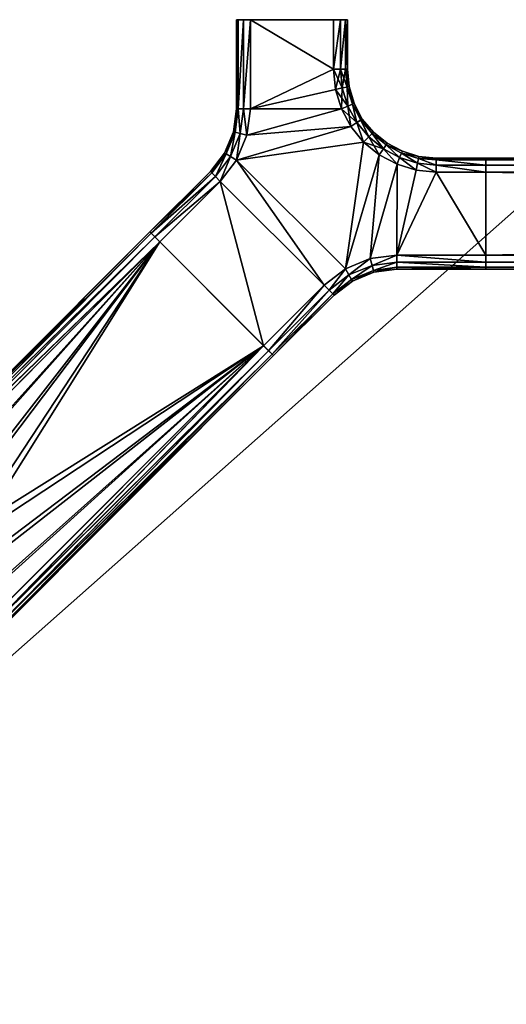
# Model space of a CAD drawing. Header units: inches. Extents: x -72 to 72, y -30 to 30.
# Tile 4 of 25: x -53.87 to -48.39, y -21.72 to -10.63. Entities that reach past the tile are written whole.
import ezdxf

# ---------------------------------------------------------------- set-up
doc = ezdxf.new("R2010")
doc.units = ezdxf.units.IN
doc.header["$MEASUREMENT"] = 0
for name, color, linetype in [('AFUTL-3-EDWD', 15, 'Continuous'), ('AFUTL-3-FMPT', 4, 'Continuous'), ('AFUTL-3-TPLM', 15, 'Continuous')]:
    doc.layers.add(name, color=color, linetype=linetype)

msp = doc.modelspace()

# ---------------------------------------------------------------- meshes
at = {"layer": 'AFUTL-3-EDWD'}
mesh = msp.add_polyface(dxfattribs=at)
corners = [(0, 28.747, 40.961), (0, -28.747, 40.961), (-67.75, -28.747, 40.961), (-68.417, -28.672, 40.961), (-69.05, -28.45, 40.961), (-69.618, -28.093, 40.961), (-70.093, -27.618, 40.961), (-70.45, -27.05, 40.961), (-70.672, -26.417, 40.961), (-70.747, -25.75, 40.961), (-70.747, 25.75, 40.961), (-70.672, 26.417, 40.961), (-70.45, 27.05, 40.961), (-70.093, 27.618, 40.961), (-69.618, 28.093, 40.961), (-69.05, 28.45, 40.961), (-68.417, 28.672, 40.961), (-67.75, 28.747, 40.961), (0, -30, 42.031), (0, 30, 42.031), (-67.75, 30, 42.031), (-68.488, 29.935, 42.031), (-69.203, 29.744, 42.031), (-69.875, 29.431, 42.031), (-70.482, 29.006, 42.031), (-71.006, 28.482, 42.031), (-71.43, 27.875, 42.031), (-71.744, 27.204, 42.031), (-71.935, 26.488, 42.031), (-72, 25.75, 42.031), (-72, -25.75, 42.031), (-71.935, -26.488, 42.031), (-71.744, -27.204, 42.031), (-71.43, -27.875, 42.031), (-71.006, -28.482, 42.031), (-70.482, -29.006, 42.031), (-69.875, -29.431, 42.031), (-69.203, -29.744, 42.031), (-68.488, -29.935, 42.031), (-67.75, -30, 42.031), (0, 29.154, 41.097), (0, 29.514, 41.332), (0, 29.802, 41.65), (0, -29.802, 41.65), (0, -29.514, 41.332), (0, -29.154, 41.097), (-67.75, 29.154, 41.097), (-67.75, 29.514, 41.332), (-67.75, 29.802, 41.65), (-71.154, 25.75, 41.097), (-71.514, 25.75, 41.332), (-71.802, 25.75, 41.65), (-69.938, 28.358, 41.097), (-68.341, 29.102, 41.097), (-68.403, 29.457, 41.332), (-68.453, 29.74, 41.65), (-68.914, 28.949, 41.097), (-69.037, 29.287, 41.332), (-69.136, 29.558, 41.65), (-69.452, 28.698, 41.097), (-69.632, 29.009, 41.332), (-69.776, 29.259, 41.65), (-70.169, 28.633, 41.332), (-70.354, 28.854, 41.65), (-70.698, 27.452, 41.097), (-71.009, 27.632, 41.332), (-71.259, 27.776, 41.65), (-70.854, 28.355, 41.65), (-70.633, 28.169, 41.332), (-70.358, 27.938, 41.097), (-70.949, 26.914, 41.097), (-71.287, 27.037, 41.332), (-71.557, 27.136, 41.65), (-71.102, 26.341, 41.097), (-71.456, 26.404, 41.332), (-71.74, 26.454, 41.65), (-71.154, -25.75, 41.097), (-71.514, -25.75, 41.332), (-71.802, -25.75, 41.65), (-67.75, -29.154, 41.097), (-67.75, -29.514, 41.332), (-67.75, -29.802, 41.65), (-70.358, -27.938, 41.097), (-71.102, -26.341, 41.097), (-71.456, -26.404, 41.332), (-71.74, -26.454, 41.65), (-70.949, -26.914, 41.097), (-71.287, -27.037, 41.332), (-71.557, -27.136, 41.65), (-70.698, -27.452, 41.097), (-71.009, -27.632, 41.332), (-71.259, -27.776, 41.65), (-70.633, -28.169, 41.332), (-70.854, -28.355, 41.65), (-69.452, -28.698, 41.097), (-69.632, -29.009, 41.332), (-69.776, -29.259, 41.65), (-70.354, -28.854, 41.65), (-70.169, -28.633, 41.332), (-69.938, -28.358, 41.097), (-68.914, -28.949, 41.097), (-69.037, -29.287, 41.332), (-69.136, -29.558, 41.65), (-68.341, -29.102, 41.097), (-68.403, -29.457, 41.332), (-68.453, -29.74, 41.65)]
mesh.append_faces([[corners[k] for k in face] for face in [(48, 19, 42), (47, 42, 41), (46, 41, 40), (17, 40, 0)]], dxfattribs={"vtx0": -1})
mesh.append_faces([[corners[k] for k in face] for face in [(20, 48, 21), (21, 55, 22), (22, 58, 23), (23, 61, 24), (24, 63, 25), (25, 67, 26), (26, 66, 27), (27, 72, 28), (28, 75, 29), (10, 73, 11), (11, 70, 12), (12, 64, 13), (48, 47, 55), (55, 54, 58), (58, 57, 61), (61, 60, 63), (47, 46, 54), (54, 53, 57), (57, 56, 60), (60, 59, 62), (46, 17, 53), (53, 16, 56), (56, 15, 59), (59, 14, 52), (68, 69, 65), (65, 64, 71), (71, 70, 74), (67, 68, 66), (66, 65, 72), (72, 71, 75), (78, 29, 51), (77, 51, 50), (76, 50, 49), (9, 49, 10), (30, 78, 31), (31, 85, 32), (32, 88, 33), (33, 91, 34), (34, 93, 35), (35, 97, 36), (36, 96, 37), (37, 102, 38), (38, 105, 39), (2, 103, 3), (3, 100, 4), (4, 94, 5), (78, 77, 85), (85, 84, 88), (88, 87, 91), (91, 90, 93), (77, 76, 84), (84, 83, 87), (87, 86, 90), (90, 89, 92), (76, 9, 83), (83, 8, 86), (86, 7, 89), (89, 6, 82), (98, 99, 95), (95, 94, 101), (101, 100, 104), (97, 98, 96), (96, 95, 102), (102, 101, 105), (43, 39, 81), (44, 81, 80), (45, 80, 79), (1, 79, 2)]], dxfattribs={"vtx0": -1, "vtx1": -1})
mesh.append_faces([[corners[k] for k in face] for face in [(21, 48, 55), (22, 55, 58), (23, 58, 61), (24, 61, 63), (25, 63, 67), (26, 67, 66), (27, 66, 72), (28, 72, 75), (29, 75, 51), (51, 74, 50), (50, 73, 49), (11, 73, 70), (12, 70, 64), (13, 64, 69), (13, 69, 52), (52, 68, 62), (62, 67, 63), (55, 47, 54), (58, 54, 57), (61, 57, 60), (63, 60, 62), (54, 46, 53), (57, 53, 56), (60, 56, 59), (62, 59, 52), (53, 17, 16), (56, 16, 15), (59, 15, 14), (52, 14, 13), (65, 69, 64), (71, 64, 70), (74, 70, 73), (66, 68, 65), (72, 65, 71), (75, 71, 74), (31, 78, 85), (32, 85, 88), (33, 88, 91), (34, 91, 93), (35, 93, 97), (36, 97, 96), (37, 96, 102), (38, 102, 105), (39, 105, 81), (81, 104, 80), (80, 103, 79), (3, 103, 100), (4, 100, 94), (5, 94, 99), (5, 99, 82), (82, 98, 92), (92, 97, 93), (85, 77, 84), (88, 84, 87), (91, 87, 90), (93, 90, 92), (84, 76, 83), (87, 83, 86), (90, 86, 89), (92, 89, 82), (83, 9, 8), (86, 8, 7), (89, 7, 6), (82, 6, 5), (95, 99, 94), (101, 94, 100), (104, 100, 103), (96, 98, 95), (102, 95, 101), (105, 101, 104)]], dxfattribs={"vtx0": -1, "vtx2": -1})
mesh.append_faces([[corners[k] for k in face] for face in [(18, 39, 43), (43, 81, 44), (44, 80, 45), (45, 79, 1)]], dxfattribs={"vtx1": -1})
mesh.append_faces([[corners[k] for k in face] for face in [(20, 19, 48), (48, 42, 47), (47, 41, 46), (46, 40, 17), (51, 75, 74), (50, 74, 73), (49, 73, 10), (52, 69, 68), (62, 68, 67), (30, 29, 78), (78, 51, 77), (77, 50, 76), (76, 49, 9), (81, 105, 104), (80, 104, 103), (79, 103, 2), (82, 99, 98), (92, 98, 97)]], dxfattribs={"vtx1": -1, "vtx2": -1})
at = {"layer": 'AFUTL-3-FMPT'}
mesh = msp.add_polyface(dxfattribs=at)
corners = [(-50.204, -10.63, 40.882), (-50.262, -10.63, 40.939), (-50.262, -11.188, 40.939), (-50.204, -11.188, 40.882), (-50.243, -11.399, 40.939), (-50.186, -11.388, 40.882), (-50.341, -10.63, 40.961), (-50.341, -11.188, 40.961), (-51.276, -10.63, 40.961), (-51.354, -10.63, 40.939), (-51.354, -11.632, 40.939), (-51.276, -11.632, 40.961), (-51.412, -10.63, 40.882), (-51.412, -11.632, 40.882), (-51.433, -10.63, 40.803), (-51.433, -11.632, 40.803), (-50.262, -11.188, 38.982), (-50.262, -10.63, 38.982), (-50.204, -10.63, 39.039), (-50.204, -11.188, 39.039), (-50.341, -11.188, 38.961), (-50.341, -10.63, 38.961), (-50.243, -11.399, 38.982), (-50.262, -11.188, 38.982), (-50.204, -11.188, 39.039), (-50.318, -11.415, 38.961), (-51.354, -11.632, 38.982), (-51.354, -10.63, 38.982), (-51.276, -10.63, 38.961), (-51.276, -11.632, 38.961), (-51.412, -11.632, 39.039), (-51.412, -10.63, 39.039), (-51.433, -11.632, 39.118), (-51.433, -10.63, 39.118), (-51.433, -10.63, 40.803), (-51.433, -10.63, 39.118), (-51.433, -11.632, 39.118), (-51.433, -11.632, 40.803), (-50.262, -10.63, 40.939), (-50.204, -10.63, 40.882), (-50.183, -10.63, 40.803), (-50.341, -10.63, 40.961), (-50.183, -10.63, 39.118), (-50.204, -10.63, 39.039), (-50.262, -10.63, 38.982), (-50.341, -10.63, 38.961), (-51.276, -10.63, 38.961), (-51.276, -10.63, 40.961), (-51.354, -10.63, 38.982), (-51.412, -10.63, 39.039), (-51.433, -10.63, 39.118), (-51.433, -10.63, 40.803), (-51.354, -10.63, 40.939), (-51.412, -10.63, 40.882)]
mesh.append_faces([[corners[k] for k in face] for face in [(26, 28, 29), (30, 27, 26), (32, 31, 30)]], dxfattribs={"vtx0": -1})
mesh.append_faces([[corners[k] for k in face] for face in [(28, 20, 29)]], dxfattribs={"vtx0": -1, "vtx1": -1})
mesh.append_faces([[corners[k] for k in face] for face in [(41, 42, 45), (47, 46, 50)]], dxfattribs={"vtx0": -1, "vtx1": -1, "vtx2": -1})
mesh.append_faces([[corners[k] for k in face] for face in [(41, 40, 42), (42, 44, 45), (41, 45, 46), (47, 50, 51)]], dxfattribs={"vtx0": -1, "vtx2": -1})
mesh.append_faces([[corners[k] for k in face] for face in [(3, 0, 2), (3, 2, 5), (2, 1, 7), (2, 7, 4), (11, 8, 10), (10, 9, 13), (13, 12, 15), (6, 8, 7), (37, 34, 36), (53, 52, 51)]], dxfattribs={"vtx1": -1})
mesh.append_faces([[corners[k] for k in face] for face in [(8, 11, 7), (41, 38, 40), (47, 41, 46), (46, 48, 50), (52, 47, 51)]], dxfattribs={"vtx1": -1, "vtx2": -1})
mesh.append_faces([[corners[k] for k in face] for face in [(0, 1, 2), (2, 4, 5), (1, 6, 7), (8, 9, 10), (9, 12, 13), (12, 14, 15), (16, 17, 18), (18, 19, 16), (20, 21, 17), (17, 16, 20), (22, 23, 24), (25, 20, 23), (23, 22, 25), (26, 27, 28), (30, 31, 27), (32, 33, 31), (28, 21, 20), (34, 35, 36), (38, 39, 40), (42, 43, 44), (48, 49, 50)]], dxfattribs={"vtx2": -1})
mesh = msp.add_polyface(dxfattribs=at)
corners = [(-50.033, -11.76, 40.882), (-50.079, -11.789, 40.939), (-49.943, -11.95, 40.939), (-50.079, -11.789, 40.939), (-50.178, -11.602, 40.939), (-50.252, -11.632, 40.961), (-50.145, -11.832, 40.961), (-50.186, -11.388, 40.882), (-50.243, -11.399, 40.939), (-50.178, -11.602, 40.939), (-50.128, -11.58, 40.882), (-50.164, -11.384, 40.803), (-50.183, -11.188, 40.803), (-50.183, -10.63, 40.803), (-50.204, -10.63, 40.882), (-50.204, -11.188, 40.882), (-49.89, -11.896, 40.803), (-49.904, -11.911, 40.882), (-50.107, -11.571, 40.803), (-50.033, -11.76, 40.882), (-50.204, -11.188, 39.039), (-50.204, -10.63, 39.039), (-50.183, -10.63, 39.118), (-50.183, -11.188, 39.118), (-49.943, -11.95, 38.982), (-50.079, -11.789, 38.982), (-50.033, -11.759, 39.039), (-49.904, -11.911, 39.039), (-50.033, -11.759, 39.039), (-50.128, -11.58, 39.039), (-50.107, -11.571, 39.118), (-50.178, -11.602, 38.982), (-50.145, -11.832, 38.961), (-50.252, -11.632, 38.961), (-50.186, -11.388, 39.039), (-50.178, -11.602, 38.982), (-50.243, -11.399, 38.982), (-50.204, -11.188, 39.039), (-50.183, -11.188, 39.118), (-50.164, -11.384, 39.118), (-49.89, -11.896, 39.118), (-50.204, -11.188, 39.039), (-50.186, -11.388, 39.039), (-50.243, -11.399, 38.982), (-50.079, -11.789, 38.982), (-50.145, -11.832, 38.961), (-50.178, -11.602, 38.982), (-50.183, -10.63, 39.118), (-50.183, -10.63, 40.803), (-50.183, -11.188, 40.803), (-50.183, -11.188, 39.118), (-50.164, -11.384, 40.803), (-50.164, -11.384, 39.118), (-50.107, -11.571, 40.803), (-50.107, -11.571, 39.118), (-50.107, -11.571, 40.803), (-50.016, -11.749, 40.803), (-50.016, -11.749, 39.118), (-50.107, -11.571, 39.118), (-50.107, -11.571, 40.803), (-50.033, -11.76, 40.882), (-50.016, -11.749, 40.803), (-49.89, -11.896, 40.803), (-50.016, -11.749, 40.803), (-49.89, -11.896, 40.803), (-49.89, -11.896, 39.118), (-50.016, -11.749, 39.118), (-50.107, -11.571, 39.118), (-50.016, -11.749, 39.118), (-50.033, -11.759, 39.039), (-49.89, -11.896, 39.118)]
mesh.append_faces([[corners[k] for k in face] for face in [(7, 12, 15), (16, 0, 17), (24, 26, 27), (31, 32, 33), (26, 40, 27), (59, 60, 61)]], dxfattribs={"vtx0": -1})
mesh.append_faces([[corners[k] for k in face] for face in [(12, 13, 15), (44, 45, 46), (50, 47, 49), (50, 49, 52), (61, 60, 62)]], dxfattribs={"vtx1": -1})
mesh.append_faces([[corners[k] for k in face] for face in [(0, 1, 2), (3, 4, 5), (5, 6, 3), (7, 8, 9), (9, 10, 7), (7, 11, 12), (13, 14, 15), (11, 7, 10), (10, 18, 11), (18, 10, 19), (3, 19, 10), (10, 4, 3), (20, 21, 22), (22, 23, 20), (24, 25, 26), (28, 29, 30), (34, 29, 35), (35, 36, 34), (37, 38, 39), (39, 34, 37), (30, 29, 34), (34, 39, 30), (41, 42, 43), (29, 28, 44), (44, 46, 29), (47, 48, 49), (49, 51, 52), (51, 53, 54), (54, 52, 51), (55, 56, 57), (57, 58, 55), (63, 64, 65), (65, 66, 63), (67, 68, 69), (69, 68, 70)]], dxfattribs={"vtx2": -1})
mesh = msp.add_polyface(dxfattribs=at)
corners = [(-50.341, -11.188, 40.961), (-50.318, -11.415, 40.961), (-50.243, -11.399, 40.939), (-50.252, -11.632, 40.961), (-50.178, -11.602, 40.939), (-50.243, -11.399, 40.939), (-51.391, -11.911, 40.939), (-51.499, -12.171, 40.939), (-51.431, -12.21, 40.961), (-51.315, -11.931, 40.961), (-51.354, -11.632, 40.939), (-51.276, -11.632, 40.961), (-51.412, -11.632, 40.882), (-51.447, -11.896, 40.882), (-51.549, -12.142, 40.882), (-51.433, -11.632, 40.803), (-51.467, -11.891, 40.803), (-51.567, -12.132, 40.803), (-50.001, -12.007, 40.961), (-50.145, -11.832, 40.961), (-50.252, -11.632, 38.961), (-50.318, -11.415, 38.961), (-50.243, -11.399, 38.982), (-50.178, -11.602, 38.982), (-51.354, -11.632, 38.982), (-51.276, -11.632, 38.961), (-51.315, -11.931, 38.961), (-51.431, -12.21, 38.961), (-51.499, -12.171, 38.982), (-51.391, -11.911, 38.982), (-51.412, -11.632, 39.039), (-51.447, -11.896, 39.039), (-51.549, -12.142, 39.039), (-51.433, -11.632, 39.118), (-51.467, -11.891, 39.118), (-51.567, -12.132, 39.118), (-50.145, -11.832, 38.961), (-50.001, -12.007, 38.961), (-50.341, -11.188, 38.961), (-51.567, -12.132, 40.803), (-51.467, -11.891, 40.803), (-51.467, -11.891, 39.118), (-51.567, -12.132, 39.118), (-51.467, -11.891, 39.118), (-51.467, -11.891, 40.803), (-51.433, -11.632, 40.803), (-51.467, -11.891, 39.118), (-51.433, -11.632, 40.803), (-51.433, -11.632, 39.118)]
mesh.append_faces([[corners[k] for k in face] for face in [(6, 8, 9), (24, 26, 29), (30, 29, 31), (33, 31, 34), (46, 47, 48)]], dxfattribs={"vtx0": -1})
mesh.append_faces([[corners[k] for k in face] for face in [(8, 18, 19), (9, 19, 3), (11, 3, 1), (11, 1, 0), (36, 27, 26), (20, 26, 25)]], dxfattribs={"vtx0": -1, "vtx2": -1})
mesh.append_faces([[corners[k] for k in face] for face in [(11, 10, 9), (10, 12, 6), (12, 15, 13), (26, 27, 29)]], dxfattribs={"vtx1": -1})
mesh.append_faces([[corners[k] for k in face] for face in [(9, 8, 19), (11, 9, 3), (36, 37, 27), (20, 36, 26), (21, 20, 25), (38, 21, 25)]], dxfattribs={"vtx1": -1, "vtx2": -1})
mesh.append_faces([[corners[k] for k in face] for face in [(0, 1, 2), (1, 3, 4), (4, 5, 1), (6, 7, 8), (10, 6, 9), (12, 13, 6), (13, 14, 7), (7, 6, 13), (15, 16, 13), (16, 17, 14), (14, 13, 16), (20, 21, 22), (22, 23, 20), (24, 25, 26), (27, 28, 29), (30, 24, 29), (28, 32, 31), (31, 29, 28), (33, 30, 31), (32, 35, 34), (34, 31, 32), (39, 40, 41), (41, 42, 39), (43, 44, 45)]], dxfattribs={"vtx2": -1})
mesh = msp.add_polyface(dxfattribs=at)
corners = [(-49.382, -12.192, 40.882), (-49.183, -12.188, 40.803), (-49.378, -12.169, 40.803), (-49.565, -12.112, 40.803), (-49.575, -12.132, 40.882), (-49.779, -12.085, 40.939), (-49.825, -12.151, 40.961), (-49.625, -12.258, 40.961), (-49.596, -12.181, 40.939), (-49.749, -12.038, 40.882), (-49.904, -11.911, 40.882), (-49.749, -12.038, 40.882), (-49.89, -11.896, 40.803), (-50.079, -11.789, 40.939), (-50.145, -11.832, 40.961), (-50.001, -12.007, 40.961), (-49.943, -11.95, 40.939), (-50.033, -11.76, 40.882), (-49.779, -12.085, 40.939), (-49.943, -11.95, 40.939), (-49.596, -12.181, 40.939), (-49.394, -12.245, 40.939), (-49.382, -12.192, 39.039), (-49.378, -12.169, 39.118), (-49.183, -12.188, 39.118), (-49.575, -12.132, 39.039), (-49.565, -12.112, 39.118), (-49.625, -12.258, 38.961), (-49.825, -12.151, 38.961), (-49.779, -12.085, 38.982), (-49.596, -12.181, 38.982), (-49.749, -12.038, 39.039), (-50.001, -12.007, 38.961), (-50.145, -11.832, 38.961), (-50.079, -11.789, 38.982), (-49.943, -11.95, 38.982), (-49.779, -12.085, 38.982), (-49.904, -11.911, 39.039), (-49.749, -12.038, 39.039), (-49.779, -12.085, 38.982), (-49.394, -12.245, 38.982), (-49.596, -12.181, 38.982), (-49.89, -11.896, 39.118), (-49.565, -12.112, 40.803), (-49.378, -12.169, 40.803), (-49.378, -12.169, 39.118), (-49.565, -12.112, 39.118), (-49.183, -12.188, 40.803), (-49.183, -12.188, 39.118), (-49.89, -11.896, 40.803), (-49.737, -12.019, 40.803), (-49.737, -12.019, 39.118), (-49.89, -11.896, 39.118), (-49.89, -11.896, 40.803), (-49.749, -12.038, 40.882), (-49.737, -12.019, 40.803), (-49.565, -12.112, 40.803), (-49.737, -12.019, 40.803), (-49.565, -12.112, 40.803), (-49.565, -12.112, 39.118), (-49.737, -12.019, 39.118), (-49.89, -11.896, 39.118), (-49.737, -12.019, 39.118), (-49.749, -12.038, 39.039), (-49.565, -12.112, 39.118)]
mesh.append_faces([[corners[k] for k in face] for face in [(0, 1, 2), (3, 9, 4), (32, 34, 35), (36, 32, 35), (31, 26, 25), (32, 39, 28), (53, 54, 55)]], dxfattribs={"vtx0": -1})
mesh.append_faces([[corners[k] for k in face] for face in [(10, 11, 12), (35, 37, 36), (37, 42, 38), (45, 44, 48), (55, 54, 56)]], dxfattribs={"vtx1": -1})
mesh.append_faces([[corners[k] for k in face] for face in [(2, 3, 4), (4, 0, 2), (5, 6, 7), (7, 8, 5), (8, 4, 9), (9, 5, 8), (13, 14, 15), (15, 16, 13), (16, 10, 17), (6, 18, 19), (19, 15, 6), (4, 20, 21), (18, 11, 10), (10, 19, 18), (22, 23, 24), (25, 26, 23), (23, 22, 25), (27, 28, 29), (29, 30, 27), (31, 25, 30), (30, 29, 31), (32, 33, 34), (37, 38, 36), (40, 41, 25), (43, 44, 45), (45, 46, 43), (44, 47, 48), (49, 50, 51), (51, 52, 49), (57, 58, 59), (59, 60, 57), (61, 62, 63), (63, 62, 64)]], dxfattribs={"vtx2": -1})
mesh = msp.add_polyface(dxfattribs=at)
corners = [(-49.891, -13.452, 40.882), (-50.138, -13.554, 40.882), (-50.127, -13.572, 40.803), (-50.349, -13.716, 40.882), (-51.031, -14.397, 40.882), (-51.016, -14.412, 40.803), (-50.334, -13.731, 40.803), (-50.166, -13.504, 40.939), (-50.39, -13.675, 40.939), (-51.071, -14.357, 40.939), (-49.906, -13.396, 40.939), (-50.445, -13.619, 40.961), (-51.127, -14.301, 40.961), (-50.206, -13.435, 40.961), (-49.927, -13.32, 40.961), (-51.431, -12.21, 40.961), (-49.825, -12.151, 40.961), (-50.001, -12.007, 40.961), (-50.127, -13.572, 39.118), (-50.138, -13.554, 39.039), (-49.891, -13.452, 39.039), (-50.334, -13.731, 39.118), (-51.016, -14.412, 39.118), (-51.031, -14.397, 39.039), (-50.349, -13.716, 39.039), (-51.071, -14.357, 38.982), (-50.39, -13.675, 38.982), (-50.166, -13.504, 38.982), (-49.906, -13.396, 38.982), (-51.127, -14.301, 38.961), (-50.445, -13.619, 38.961), (-50.206, -13.435, 38.961), (-49.927, -13.32, 38.961), (-50.001, -12.007, 38.961), (-49.825, -12.151, 38.961), (-51.431, -12.21, 38.961), (-50.127, -13.572, 39.118), (-50.127, -13.572, 40.803), (-50.334, -13.731, 40.803), (-51.016, -14.412, 40.803), (-51.016, -14.412, 39.118), (-50.334, -13.731, 39.118), (-49.886, -13.472, 40.803), (-50.127, -13.572, 40.803), (-50.127, -13.572, 39.118), (-51.016, -14.412, 40.803), (-51.031, -14.397, 40.882), (-51.127, -14.301, 40.961), (-51.016, -14.412, 39.118), (-51.031, -14.397, 39.039), (-51.127, -14.301, 38.961)]
mesh.append_faces([[corners[k] for k in face] for face in [(3, 5, 6), (3, 7, 8), (11, 9, 8), (13, 8, 7), (14, 7, 10), (19, 21, 24), (38, 40, 41), (36, 38, 41)]], dxfattribs={"vtx0": -1})
mesh.append_faces([[corners[k] for k in face] for face in [(15, 13, 17), (33, 31, 35)]], dxfattribs={"vtx0": -1, "vtx1": -1, "vtx2": -1})
mesh.append_faces([[corners[k] for k in face] for face in [(15, 11, 13), (13, 16, 17)]], dxfattribs={"vtx0": -1, "vtx2": -1})
mesh.append_faces([[corners[k] for k in face] for face in [(2, 1, 6), (3, 8, 4), (21, 22, 24), (24, 23, 26), (19, 24, 27), (26, 25, 30), (27, 26, 31), (28, 27, 32)]], dxfattribs={"vtx1": -1})
mesh.append_faces([[corners[k] for k in face] for face in [(33, 34, 31), (31, 30, 35), (45, 46, 47), (48, 45, 47), (49, 48, 50)]], dxfattribs={"vtx1": -1, "vtx2": -1})
mesh.append_faces([[corners[k] for k in face] for face in [(0, 1, 2), (3, 4, 5), (1, 3, 6), (3, 1, 7), (8, 9, 4), (10, 7, 1), (11, 12, 9), (13, 11, 8), (14, 13, 7), (18, 19, 20), (19, 18, 21), (22, 23, 24), (23, 25, 26), (24, 26, 27), (19, 27, 28), (25, 29, 30), (26, 30, 31), (27, 31, 32), (36, 37, 38), (38, 39, 40), (42, 43, 44)]], dxfattribs={"vtx2": -1})
mesh = msp.add_polyface(dxfattribs=at)
corners = [(-52.352, -13.076, 40.939), (-52.296, -13.132, 40.961), (-51.615, -12.45, 40.961), (-51.67, -12.395, 40.939), (-51.499, -12.171, 40.939), (-51.431, -12.21, 40.961), (-51.549, -12.142, 40.882), (-51.711, -12.354, 40.882), (-52.393, -13.035, 40.882), (-51.567, -12.132, 40.803), (-51.726, -12.339, 40.803), (-52.408, -13.02, 40.803), (-51.127, -14.301, 40.961), (-50.445, -13.619, 40.961), (-51.615, -12.45, 38.961), (-52.296, -13.132, 38.961), (-52.352, -13.076, 38.982), (-51.67, -12.395, 38.982), (-51.499, -12.171, 38.982), (-51.431, -12.21, 38.961), (-52.393, -13.035, 39.039), (-51.711, -12.354, 39.039), (-51.549, -12.142, 39.039), (-52.408, -13.02, 39.118), (-51.726, -12.339, 39.118), (-51.567, -12.132, 39.118), (-51.127, -14.301, 38.961), (-50.445, -13.619, 38.961), (-51.726, -12.339, 40.803), (-51.567, -12.132, 40.803), (-51.567, -12.132, 39.118), (-51.726, -12.339, 39.118), (-52.408, -13.02, 39.118), (-52.408, -13.02, 40.803), (-51.031, -14.397, 40.882), (-51.071, -14.357, 40.939), (-51.127, -14.301, 40.961), (-51.016, -14.412, 39.118), (-52.296, -13.132, 40.961), (-52.352, -13.076, 40.939), (-52.393, -13.035, 40.882), (-52.408, -13.02, 40.803), (-52.393, -13.035, 39.039), (-52.352, -13.076, 38.982), (-52.296, -13.132, 38.961), (-52.408, -13.02, 39.118), (-51.127, -14.301, 38.961), (-51.071, -14.357, 38.982), (-51.031, -14.397, 39.039)]
mesh.append_faces([[corners[k] for k in face] for face in [(4, 2, 5), (3, 6, 7), (3, 8, 0), (7, 9, 10), (7, 11, 8), (14, 16, 17), (17, 20, 21), (21, 23, 24), (28, 30, 31)]], dxfattribs={"vtx0": -1})
mesh.append_faces([[corners[k] for k in face] for face in [(37, 38, 41), (37, 41, 46)]], dxfattribs={"vtx0": -1, "vtx1": -1, "vtx2": -1})
mesh.append_faces([[corners[k] for k in face] for face in [(2, 12, 13), (27, 14, 19), (37, 36, 38), (38, 40, 41), (45, 44, 46)]], dxfattribs={"vtx0": -1, "vtx2": -1})
mesh.append_faces([[corners[k] for k in face] for face in [(3, 0, 2), (19, 14, 18), (18, 17, 22), (22, 21, 25), (33, 28, 32), (47, 48, 46)]], dxfattribs={"vtx1": -1})
mesh.append_faces([[corners[k] for k in face] for face in [(5, 2, 13), (27, 26, 14), (45, 42, 44), (41, 45, 46)]], dxfattribs={"vtx1": -1, "vtx2": -1})
mesh.append_faces([[corners[k] for k in face] for face in [(0, 1, 2), (4, 3, 2), (3, 4, 6), (3, 7, 8), (7, 6, 9), (7, 10, 11), (2, 1, 12), (14, 15, 16), (14, 17, 18), (17, 16, 20), (17, 21, 22), (21, 20, 23), (21, 24, 25), (26, 15, 14), (28, 29, 30), (28, 31, 32), (34, 35, 36), (38, 39, 40), (42, 43, 44)]], dxfattribs={"vtx2": -1})
mesh = msp.add_polyface(dxfattribs=at)
corners = [(-49.394, -12.245, 40.939), (-49.183, -12.267, 40.939), (-49.382, -12.192, 40.882), (-49.596, -12.181, 40.939), (-49.625, -12.258, 40.961), (-49.408, -12.323, 40.961), (-49.183, -12.345, 40.961), (-49.575, -12.132, 40.882), (-49.627, -13.438, 40.803), (-48.625, -13.438, 40.803), (-49.627, -13.417, 40.882), (-49.891, -13.452, 40.882), (-49.886, -13.472, 40.803), (-50.127, -13.572, 40.803), (-48.625, -13.417, 40.882), (-49.627, -13.359, 40.939), (-49.906, -13.396, 40.939), (-50.138, -13.554, 40.882), (-48.625, -13.359, 40.939), (-49.627, -13.28, 40.961), (-49.927, -13.32, 40.961), (-49.825, -12.151, 40.961), (-50.206, -13.435, 40.961), (-49.183, -12.267, 38.982), (-49.394, -12.245, 38.982), (-49.382, -12.192, 39.039), (-49.183, -12.345, 38.961), (-49.408, -12.323, 38.961), (-49.596, -12.181, 38.982), (-49.625, -12.258, 38.961), (-49.575, -12.132, 39.039), (-49.627, -13.417, 39.039), (-48.625, -13.438, 39.118), (-49.627, -13.438, 39.118), (-49.886, -13.472, 39.118), (-49.891, -13.452, 39.039), (-50.127, -13.572, 39.118), (-49.627, -13.359, 38.982), (-48.625, -13.417, 39.039), (-49.906, -13.396, 38.982), (-50.138, -13.554, 39.039), (-49.627, -13.28, 38.961), (-48.625, -13.359, 38.982), (-49.927, -13.32, 38.961), (-49.825, -12.151, 38.961), (-50.206, -13.435, 38.961), (-50.127, -13.572, 39.118), (-49.886, -13.472, 39.118), (-49.886, -13.472, 40.803), (-49.886, -13.472, 40.803), (-49.886, -13.472, 39.118), (-49.627, -13.438, 40.803), (-49.627, -13.438, 40.803), (-49.886, -13.472, 39.118), (-49.627, -13.438, 39.118)]
mesh.append_faces([[corners[k] for k in face] for face in [(3, 5, 0), (24, 26, 27), (31, 32, 33), (31, 34, 35), (37, 38, 31), (37, 35, 39), (41, 42, 37), (41, 39, 43), (52, 53, 54)]], dxfattribs={"vtx0": -1})
mesh.append_faces([[corners[k] for k in face] for face in [(19, 6, 5), (19, 5, 4), (20, 4, 21), (29, 41, 43), (44, 43, 45)]], dxfattribs={"vtx0": -1, "vtx2": -1})
mesh.append_faces([[corners[k] for k in face] for face in [(0, 1, 2), (5, 6, 0), (8, 9, 10), (8, 10, 12), (10, 14, 15), (10, 15, 11), (15, 18, 19), (15, 19, 16), (29, 28, 27), (49, 50, 51)]], dxfattribs={"vtx1": -1})
mesh.append_faces([[corners[k] for k in face] for face in [(20, 19, 4), (22, 20, 21), (27, 26, 41), (29, 27, 41), (44, 29, 43)]], dxfattribs={"vtx1": -1, "vtx2": -1})
mesh.append_faces([[corners[k] for k in face] for face in [(3, 4, 5), (0, 2, 7), (10, 11, 12), (13, 12, 11), (15, 16, 11), (17, 11, 16), (19, 20, 16), (23, 24, 25), (28, 24, 27), (30, 25, 24), (31, 33, 34), (35, 34, 36), (37, 31, 35), (39, 35, 40), (41, 37, 39), (46, 47, 48)]], dxfattribs={"vtx2": -1})
mesh = msp.add_polyface(dxfattribs=at)
corners = [(-48.625, -12.267, 40.939), (-48.625, -12.209, 40.882), (-49.183, -12.209, 40.882), (-49.183, -12.267, 40.939), (-49.382, -12.192, 40.882), (-48.625, -12.188, 40.803), (-49.183, -12.188, 40.803), (-48.625, -12.345, 40.961), (-49.183, -12.345, 40.961), (-49.394, -12.245, 40.939), (-48.625, -13.438, 40.803), (-48.625, -13.417, 40.882), (-49.627, -13.417, 40.882), (-48.625, -13.359, 40.939), (-49.627, -13.359, 40.939), (-48.625, -13.28, 40.961), (-49.627, -13.28, 40.961), (-49.183, -12.267, 38.982), (-49.382, -12.192, 39.039), (-49.183, -12.209, 39.039), (-48.625, -12.209, 39.039), (-48.625, -12.267, 38.982), (-49.183, -12.188, 39.118), (-48.625, -12.188, 39.118), (-48.625, -12.345, 38.961), (-49.183, -12.345, 38.961), (-49.394, -12.245, 38.982), (-49.627, -13.417, 39.039), (-48.625, -13.417, 39.039), (-48.625, -13.438, 39.118), (-49.627, -13.359, 38.982), (-48.625, -13.359, 38.982), (-49.627, -13.28, 38.961), (-48.625, -13.28, 38.961), (-48.625, -12.188, 40.803), (-48.625, -12.188, 39.118), (-49.183, -12.188, 39.118), (-49.183, -12.188, 40.803), (-49.627, -13.438, 40.803), (-49.627, -13.438, 39.118), (-48.625, -13.438, 39.118), (-48.625, -13.438, 40.803), (-48.625, -13.359, 40.939), (-48.625, -13.417, 40.882), (-48.625, -13.438, 40.803), (-48.625, -13.28, 40.961), (-48.625, -13.438, 39.118), (-48.625, -13.417, 39.039), (-48.625, -13.359, 38.982), (-48.625, -13.28, 38.961), (-48.625, -12.345, 38.961), (-48.625, -12.345, 40.961), (-48.625, -12.267, 38.982), (-48.625, -12.209, 39.039), (-48.625, -12.188, 39.118), (-48.625, -12.188, 40.803), (-48.625, -12.267, 40.939), (-48.625, -12.209, 40.882)]
mesh.append_faces([[corners[k] for k in face] for face in [(17, 18, 19), (17, 24, 25)]], dxfattribs={"vtx0": -1})
mesh.append_faces([[corners[k] for k in face] for face in [(45, 46, 49), (51, 50, 54)]], dxfattribs={"vtx0": -1, "vtx1": -1, "vtx2": -1})
mesh.append_faces([[corners[k] for k in face] for face in [(25, 33, 32), (45, 44, 46), (46, 48, 49), (45, 49, 50), (51, 54, 55)]], dxfattribs={"vtx0": -1, "vtx2": -1})
mesh.append_faces([[corners[k] for k in face] for face in [(3, 0, 2), (2, 1, 6), (8, 7, 3), (17, 19, 21), (19, 18, 22), (19, 22, 20), (37, 34, 36), (41, 38, 40), (57, 56, 55)]], dxfattribs={"vtx1": -1})
mesh.append_faces([[corners[k] for k in face] for face in [(16, 15, 8), (45, 42, 44), (51, 45, 50), (50, 52, 54), (56, 51, 55)]], dxfattribs={"vtx1": -1, "vtx2": -1})
mesh.append_faces([[corners[k] for k in face] for face in [(0, 1, 2), (3, 2, 4), (1, 5, 6), (4, 2, 6), (7, 0, 3), (8, 3, 9), (10, 11, 12), (11, 13, 14), (13, 15, 16), (15, 7, 8), (19, 20, 21), (22, 23, 20), (17, 21, 24), (26, 17, 25), (27, 28, 29), (30, 31, 28), (32, 33, 31), (25, 24, 33), (34, 35, 36), (38, 39, 40), (42, 43, 44), (46, 47, 48), (52, 53, 54)]], dxfattribs={"vtx2": -1})
mesh = msp.add_polyface(dxfattribs=at)
corners = [(-48.625, -12.345, 38.961), (-48.625, -12.267, 38.982), (-48.625, -12.209, 39.039), (-48.625, -12.188, 39.118), (-48.625, -12.188, 40.803), (-48.625, -12.209, 40.882), (-48.625, -12.267, 40.939), (-48.625, -12.345, 40.961), (-48.625, -13.28, 40.961), (-48.625, -13.359, 40.939), (-48.625, -13.417, 40.882), (-48.625, -13.438, 40.803), (-48.625, -13.438, 39.118), (-48.625, -13.417, 39.039), (-48.625, -13.359, 38.982), (-48.625, -13.28, 38.961), (-2.165, -12.345, 38.961), (-2.165, -12.267, 38.982), (-2.165, -12.209, 39.039), (-2.165, -12.188, 39.118), (-2.165, -12.188, 40.803), (-2.165, -12.209, 40.882), (-2.165, -12.267, 40.939), (-2.165, -12.345, 40.961), (-2.165, -13.28, 40.961), (-2.165, -13.359, 40.939), (-2.165, -13.417, 40.882), (-2.165, -13.438, 40.803), (-2.165, -13.438, 39.118), (-2.165, -13.417, 39.039), (-2.165, -13.359, 38.982), (-2.165, -13.28, 38.961)]
mesh.append_faces([[corners[k] for k in face] for face in [(1, 16, 0), (2, 17, 1), (3, 18, 2), (4, 19, 3), (22, 7, 23), (21, 6, 22), (20, 5, 21), (7, 24, 23), (9, 24, 8), (10, 25, 9), (11, 26, 10), (12, 27, 11), (13, 28, 12), (14, 29, 13), (15, 30, 14), (15, 16, 31), (27, 25, 26)]], dxfattribs={"vtx0": -1})
mesh.append_faces([[corners[k] for k in face] for face in [(0, 3, 1), (6, 4, 7), (8, 11, 9), (14, 12, 15), (23, 20, 22), (17, 19, 16), (24, 31, 23)]], dxfattribs={"vtx0": -1, "vtx1": -1})
mesh.append_faces([[corners[k] for k in face] for face in [(7, 3, 0), (15, 12, 8), (16, 19, 23), (28, 31, 24)]], dxfattribs={"vtx0": -1, "vtx1": -1, "vtx2": -1})
mesh.append_faces([[corners[k] for k in face] for face in [(7, 4, 3), (8, 0, 15), (23, 31, 16), (28, 30, 31)]], dxfattribs={"vtx0": -1, "vtx2": -1})
mesh.append_faces([[corners[k] for k in face] for face in [(5, 4, 6), (13, 12, 14), (17, 16, 1), (18, 17, 2), (19, 18, 3), (20, 19, 4), (6, 7, 22), (5, 6, 21), (4, 5, 20), (8, 24, 7), (25, 24, 9), (26, 25, 10), (27, 26, 11), (28, 27, 12), (29, 28, 13), (30, 29, 14), (31, 30, 15), (0, 16, 15), (18, 19, 17), (29, 30, 28)]], dxfattribs={"vtx1": -1})
mesh.append_faces([[corners[k] for k in face] for face in [(8, 7, 0), (12, 11, 8), (19, 20, 23), (27, 28, 24), (24, 25, 27)]], dxfattribs={"vtx1": -1, "vtx2": -1})
mesh.append_faces([[corners[k] for k in face] for face in [(3, 2, 1), (11, 10, 9), (20, 21, 22)]], dxfattribs={"vtx2": -1})
mesh = msp.add_polyface(dxfattribs=at)
corners = [(-55.596, -16.338, 38.991), (-55.304, -16.047, 40.93), (-55.344, -16.018, 40.896), (-55.374, -16.003, 40.846), (-55.391, -16.004, 40.787), (-55.639, -16.252, 39.134), (-55.64, -16.269, 39.075), (-55.625, -16.299, 39.025), (-54.042, -17.309, 40.93), (-54.334, -17.601, 38.991), (-54.294, -17.63, 39.025), (-54.264, -17.645, 39.075), (-54.247, -17.644, 39.134), (-53.999, -17.395, 40.787), (-53.998, -17.379, 40.846), (-54.013, -17.349, 40.896), (-52.408, -13.02, 40.787), (-52.393, -13.035, 40.866), (-52.352, -13.076, 40.924), (-52.296, -13.132, 40.945), (-51.127, -14.301, 40.945), (-51.071, -14.357, 40.924), (-51.031, -14.397, 40.866), (-51.016, -14.412, 40.787), (-51.016, -14.412, 39.134), (-51.031, -14.397, 39.055), (-51.071, -14.357, 38.997), (-51.127, -14.301, 38.976), (-52.296, -13.132, 38.976), (-52.352, -13.076, 38.997), (-52.393, -13.035, 39.055), (-52.408, -13.02, 39.134), (-54, -17.174, 40.945), (-53.982, -16.845, 40.945), (-54.071, -16.53, 40.945), (-54.26, -16.264, 40.945), (-54.526, -16.076, 40.945), (-54.84, -15.986, 40.945), (-55.17, -16.005, 40.945), (-55.465, -16.301, 38.976), (-55.136, -16.282, 38.976), (-54.821, -16.372, 38.976), (-54.555, -16.56, 38.976), (-54.367, -16.826, 38.976), (-54.278, -17.141, 38.976), (-54.296, -17.47, 38.976)]
mesh.append_faces([[corners[k] for k in face] for face in [(5, 3, 4), (14, 12, 13), (22, 20, 21), (31, 29, 30), (45, 8, 32), (44, 32, 33), (43, 33, 34), (42, 34, 35), (42, 36, 41), (41, 37, 40), (40, 38, 39), (39, 1, 0), (13, 24, 23), (31, 4, 16), (14, 23, 22), (15, 21, 8), (8, 20, 32), (9, 27, 26), (10, 25, 11), (11, 24, 12), (1, 19, 18), (2, 17, 3), (3, 16, 4), (6, 31, 30), (7, 29, 0), (0, 28, 39)]], dxfattribs={"vtx0": -1})
mesh.append_faces([[corners[k] for k in face] for face in [(7, 2, 6), (6, 3, 5), (15, 11, 14), (24, 20, 23), (23, 20, 22), (16, 28, 31), (27, 42, 28), (19, 35, 20)]], dxfattribs={"vtx0": -1, "vtx1": -1})
mesh.append_faces([[corners[k] for k in face] for face in [(16, 19, 27), (27, 19, 24)]], dxfattribs={"vtx0": -1, "vtx1": -1, "vtx2": -1})
mesh.append_faces([[corners[k] for k in face] for face in [(7, 1, 2), (6, 2, 3), (15, 9, 10), (15, 10, 11), (14, 11, 12), (16, 18, 19), (27, 24, 25), (31, 28, 29), (27, 44, 43), (27, 43, 42), (28, 42, 41), (28, 41, 40), (20, 35, 34), (20, 34, 33), (19, 37, 36), (19, 36, 35), (15, 22, 21), (10, 26, 25), (2, 18, 17), (7, 30, 29)]], dxfattribs={"vtx0": -1, "vtx2": -1})
mesh.append_faces([[corners[k] for k in face] for face in [(0, 1, 7), (8, 9, 15), (17, 18, 16), (9, 8, 45), (45, 32, 44), (44, 33, 43), (43, 34, 42), (12, 24, 13), (45, 44, 27), (5, 4, 31), (38, 37, 19), (13, 23, 14), (14, 22, 15), (45, 27, 9), (9, 26, 10), (38, 19, 1), (1, 18, 2), (5, 31, 6), (6, 30, 7)]], dxfattribs={"vtx1": -1})
mesh.append_faces([[corners[k] for k in face] for face in [(19, 20, 24), (27, 28, 16)]], dxfattribs={"vtx1": -1, "vtx2": -1})
mesh.append_faces([[corners[k] for k in face] for face in [(25, 26, 27), (42, 35, 36), (41, 36, 37), (40, 37, 38), (39, 38, 1), (40, 39, 28), (33, 32, 20), (8, 21, 20), (11, 25, 24), (3, 17, 16), (0, 29, 28)]], dxfattribs={"vtx2": -1})
at = {"layer": 'AFUTL-3-TPLM'}
mesh = msp.add_polyface(dxfattribs=at)
corners = [(0, 28.747, 40.961), (0, -28.747, 40.961), (-67.75, -28.747, 40.961), (-68.417, -28.672, 40.961), (-69.05, -28.45, 40.961), (-69.618, -28.093, 40.961), (-70.093, -27.618, 40.961), (-70.45, -27.05, 40.961), (-70.672, -26.417, 40.961), (-70.747, -25.75, 40.961), (-70.747, 25.75, 40.961), (-70.672, 26.417, 40.961), (-70.45, 27.05, 40.961), (-70.093, 27.618, 40.961), (-69.618, 28.093, 40.961), (-69.05, 28.45, 40.961), (-68.417, 28.672, 40.961), (-67.75, 28.747, 40.961), (0, -30, 42.031), (0, 30, 42.031), (-67.75, 30, 42.031), (-68.488, 29.935, 42.031), (-69.203, 29.744, 42.031), (-69.875, 29.431, 42.031), (-70.482, 29.006, 42.031), (-71.006, 28.482, 42.031), (-71.43, 27.875, 42.031), (-71.744, 27.204, 42.031), (-71.935, 26.488, 42.031), (-72, 25.75, 42.031), (-72, -25.75, 42.031), (-71.935, -26.488, 42.031), (-71.744, -27.204, 42.031), (-71.43, -27.875, 42.031), (-71.006, -28.482, 42.031), (-70.482, -29.006, 42.031), (-69.875, -29.431, 42.031), (-69.203, -29.744, 42.031), (-68.488, -29.935, 42.031), (-67.75, -30, 42.031), (0, 29.154, 41.097), (0, 29.514, 41.332), (0, 29.802, 41.65), (0, -29.802, 41.65), (0, -29.514, 41.332), (0, -29.154, 41.097)]
mesh.append_faces([[corners[k] for k in face] for face in [(4, 2, 3), (17, 15, 16), (22, 20, 21), (18, 42, 19)]], dxfattribs={"vtx0": -1})
mesh.append_faces([[corners[k] for k in face] for face in [(10, 1, 9), (9, 2, 8), (8, 2, 7), (7, 2, 6), (6, 2, 5), (5, 2, 4), (30, 20, 29), (29, 20, 28), (28, 20, 27), (27, 20, 26), (26, 20, 25), (25, 20, 24), (24, 20, 23), (23, 20, 22), (39, 31, 38), (45, 40, 44), (44, 41, 43), (43, 42, 18)]], dxfattribs={"vtx0": -1, "vtx1": -1})
mesh.append_faces([[corners[k] for k in face] for face in [(39, 20, 30)]], dxfattribs={"vtx0": -1, "vtx1": -1, "vtx2": -1})
mesh.append_faces([[corners[k] for k in face] for face in [(10, 0, 1), (9, 1, 2), (17, 11, 12), (17, 12, 13), (17, 14, 15), (39, 19, 20), (38, 31, 32), (38, 32, 33), (38, 34, 35), (38, 35, 36), (45, 0, 40), (44, 40, 41), (43, 41, 42)]], dxfattribs={"vtx0": -1, "vtx2": -1})
mesh.append_faces([[corners[k] for k in face] for face in [(18, 19, 39), (1, 0, 45)]], dxfattribs={"vtx1": -1})
mesh.append_faces([[corners[k] for k in face] for face in [(17, 0, 10), (10, 11, 17), (13, 14, 17), (30, 31, 39), (33, 34, 38)]], dxfattribs={"vtx1": -1, "vtx2": -1})
mesh.append_faces([[corners[k] for k in face] for face in [(36, 37, 38)]], dxfattribs={"vtx2": -1})

doc.saveas('drawing.dxf')
